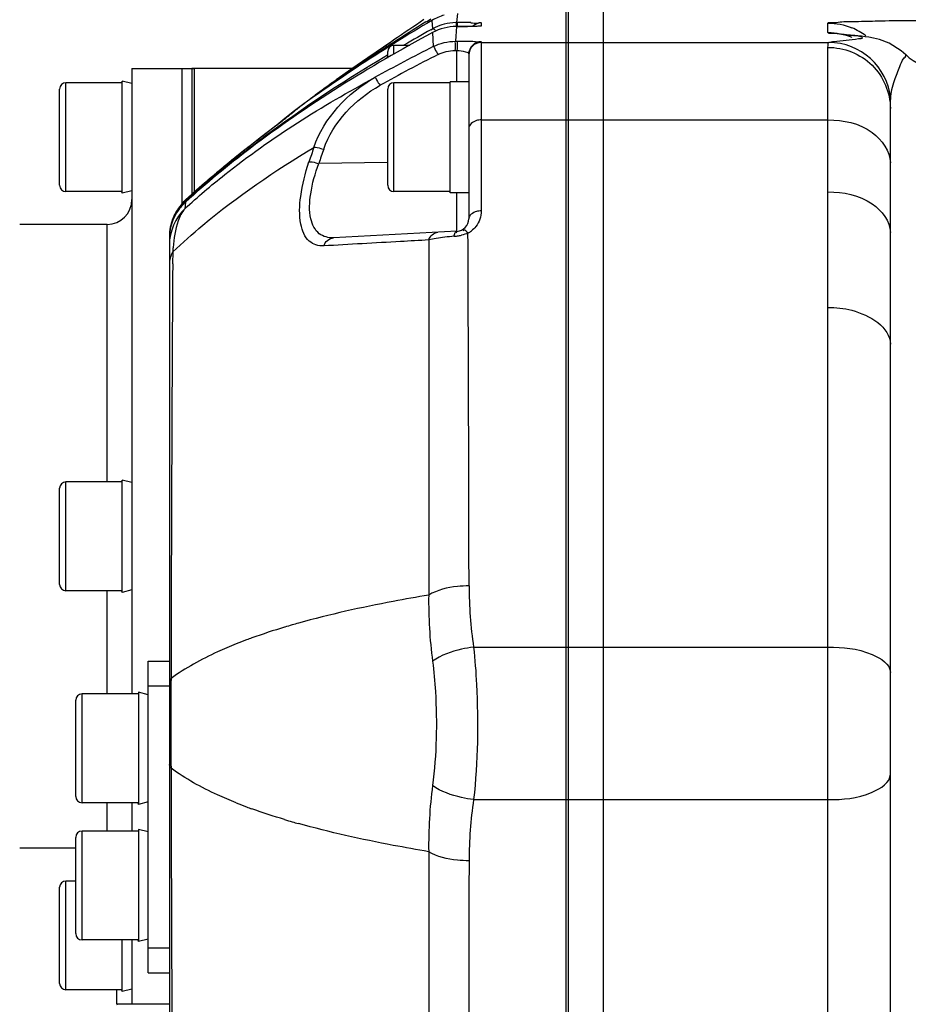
# Model space of a CAD drawing. Header units: millimetres. Extents: x 0 to 8493, y 0 to 6007.
# Tile 20 of 111: x 1915 to 1986, y 4422 to 4501. Entities that reach past the tile are written whole.
import ezdxf

# ---------------------------------------------------------------- set-up
doc = ezdxf.new("R2010")
doc.units = ezdxf.units.MM
doc.header["$LTSCALE"] = 467.107143
doc.layers.get('0').update_dxf_attribs({"linetype": 'CONTINUOUS'})
for name, color, linetype in [('304102000094DXF_CONTINUOUS_LINE', 7, 'CONTINUOUS'), ('304102000126DXF_CONTINUOUS_LINE', 7, 'CONTINUOUS'), ('304102000129DXF_CONTINUOUS_LINE', 7, 'CONTINUOUS'), ('304104000572DXF_CONTINUOUS_LINE', 7, 'CONTINUOUS'), ('304104000581DXF_CONTINUOUS_LINE', 7, 'CONTINUOUS'), ('304105000066DXF_CONTINUOUS_LINE', 7, 'CONTINUOUS'), ('304106000105DXF_CONTINUOUS_LINE', 7, 'CONTINUOUS'), ('304106000108DXF_CONTINUOUS_LINE', 7, 'CONTINUOUS'), ('501023000016DXF_CONTINUOUS_LINE', 7, 'CONTINUOUS'), ('501023000062DXF_CONTINUOUS_LINE', 7, 'CONTINUOUS'), ('501023000065DXF_CONTINUOUS_LINE', 7, 'CONTINUOUS'), ('501023000177DXF_CONTINUOUS_LINE', 7, 'CONTINUOUS'), ('604006000001DXF_CONTINUOUS_LINE', 7, 'CONTINUOUS'), ('604006000002DXF_CONTINUOUS_LINE', 7, 'CONTINUOUS'), ('最大动作范围图_DXF_DIMENSION', 7, 'CONTINUOUS')]:
    doc.layers.add(name, color=color, linetype=linetype)
doc.styles.get("Standard").update_dxf_attribs({"font": 'txt', "width": 0.7})
doc.dimstyles.new('DIMSTYLE_2', dxfattribs={"dimtxt": 85.714286, "dimasz": 42.857143, "dimexe": 1.5, "dimexo": 0, "dimgap": 3, "dimtad": 1, "dimdsep": 46, "dimtxsty": 'Standard', "dimblk": '_FILLED', "dimblk1": '_FILLED', "dimblk2": '_FILLED', "dimcen": 0.09, "dimclrt": 5, "dimazin": 2, "dimtp": 0.01, "dimtm": 0.01, "dimtfac": 1, "dimtofl": 0, "dimtmove": 0, "dimatfit": 3, "dimldrblk": '_FILLED', "dimfxl": 0, "dimtolj": 1, "dimarcsym": 0})

# ---------------------------------------------------------------- blocks, each defined once
blk = doc.blocks.new('_FILLED')
at = {"color": 0, "linetype": 'ByBlock'}
blk.add_solid([(0, 0), (-1, 0.25), (-1, -0.25)], dxfattribs=at)
blk = doc.blocks.new('*D3')
at = {"layer": '最大动作范围图_DXF_DIMENSION', "color": 2, "linetype": 'Continuous', "transparency": 16777216}
for p, q in [((1777.074, 4118.408), (1777.074, 4686.659)), ((2034.574, 4451.267), (2034.574, 4686.659)), ((1777.074, 4675.945), (1905.824, 4675.945)), ((2034.574, 4675.945), (1905.824, 4675.945)), ((1905.824, 4675.945), (2361.785, 4675.945))]:
    blk.add_line(p, q, dxfattribs=at)
at = {"layer": '最大动作范围图_DXF_DIMENSION', "color": 2, "linetype": 'Continuous', "transparency": 16777216, "xscale": 42.8571428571, "yscale": 42.8571428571, "zscale": 42.8571428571, "rotation": 180}
blk.add_blockref('_FILLED', (1777.074, 4675.945), dxfattribs=at)
at = {"layer": '最大动作范围图_DXF_DIMENSION', "color": 2, "linetype": 'Continuous', "transparency": 16777216, "xscale": 42.8571428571, "yscale": 42.8571428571, "zscale": 42.8571428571}
blk.add_blockref('_FILLED', (2034.574, 4675.945), dxfattribs=at)

msp = doc.modelspace()

# ---------------------------------------------------------------- linework, layer by layer
at = {"layer": '304102000094DXF_CONTINUOUS_LINE', "color": 7, "linetype": 'Continuous'}
for p, q in [((1961.574, 4386.635), (1961.574, 4501.614)), ((1984.574, 4483.475), (1984.574, 4493.426)), ((1984.574, 4413.726), (1984.574, 4474.523))]:
    msp.add_line(p, q, dxfattribs=at)
at = {"layer": '304102000094DXF_CONTINUOUS_LINE', "color": 9, "linetype": 'Continuous'}
for p, q in [((1979.574, 4499.52), (1979.574, 4500.271)), ((1961.574, 4498.719), (1979.631, 4498.719)), ((1979.574, 4389.922), (1979.574, 4498.327)), ((1961.574, 4492.509), (1979.574, 4492.509)), ((1961.574, 4450.237), (1979.574, 4450.237)), ((1961.574, 4438.011), (1979.574, 4438.011))]:
    msp.add_line(p, q, dxfattribs=at)
at = {"layer": '304102000094DXF_CONTINUOUS_LINE', "color": 7, "linetype": 'Continuous'}
for points in [[(1981.713, 4499.274), (1981.052, 4499.338), (1980.881, 4499.355), (1980.74, 4499.37), (1980.64, 4499.382), (1980.615, 4499.385)], [(1985.805, 4497.738), (1985.451, 4498.047), (1984.469, 4498.659), (1983.714, 4498.949), (1983.215, 4499.075), (1982.855, 4499.14), (1982.548, 4499.183), (1982.257, 4499.218), (1981.975, 4499.248), (1981.713, 4499.274)]]:
    msp.add_lwpolyline(points, dxfattribs=at)
at = {"layer": '304102000094DXF_CONTINUOUS_LINE', "color": 9, "linetype": 'Continuous'}
for centre, radius, start, end in [((1979.567, 4495.26), 5.013, 52.79722, 67.47689), ((1979.624, 4493.718), 5.001, 5.77976, 89.91522)]:
    msp.add_arc(centre, radius, start, end, dxfattribs=at)
at = {"layer": '304102000094DXF_CONTINUOUS_LINE', "color": 7, "linetype": 'Continuous'}
msp.add_arc((1988.574, 4500.624), 4, 226.10947, 270, dxfattribs=at)
at = {"layer": '304102000094DXF_CONTINUOUS_LINE', "color": 9, "linetype": 'Continuous'}
for points, knots in [([(1979.574, 4500.271), (1979.574, 4500.353), (1980.088, 4500.264), (1980.644, 4500.422), (1982.006, 4500.393), (1983.761, 4500.464), (1986.174, 4500.486), (1990.496, 4500.533), (1994.039, 4500.541), (1996.574, 4500.541)], [0, 0, 0, 0, 0.014442, 0.057523, 0.130645, 0.235891, 0.375905, 0.552771, 1, 1, 1, 1]), ([(1982.198, 4499.178), (1981.692, 4499.283), (1980.83, 4499.267), (1980.152, 4499.479), (1979.574, 4499.408), (1979.574, 4499.52)], [0, 0, 0, 0, 0.585126, 0.873205, 1, 1, 1, 1]), ([(1982.016, 4499.024), (1982.126, 4499.04), (1982.482, 4499.048), (1982.251, 4499.168), (1982.198, 4499.178)], [0, 0, 0, 0, 0.674236, 1, 1, 1, 1]), ([(1979.574, 4498.327), (1979.574, 4498.42), (1979.579, 4498.536), (1979.594, 4498.702), (1979.631, 4498.719)], [0, 0, 0, 0, 0.694493, 1, 1, 1, 1]), ([(1979.574, 4498.327), (1980.846, 4498.327), (1983.483, 4497.305), (1984.574, 4494.68), (1984.574, 4493.426)], [0, 0, 0, 0, 0.503529, 1, 1, 1, 1]), ([(1979.631, 4498.719), (1979.76, 4498.764), (1980.563, 4498.864), (1981.359, 4498.925), (1982.016, 4499.024)], [0, 0, 0, 0, 0.17063, 1, 1, 1, 1]), ([(1984.599, 4494.222), (1984.645, 4494.715), (1984.803, 4495.584), (1985.324, 4496.687), (1985.49, 4497.293), (1985.873, 4497.671), (1985.805, 4497.738)], [0, 0, 0, 0, 0.397614, 0.713415, 0.923007, 1, 1, 1, 1]), ([(1979.574, 4492.509), (1980.8, 4492.509), (1983.056, 4492.072), (1984.574, 4490.01), (1984.574, 4489.062)], [0, 0, 0, 0, 0.563909, 1, 1, 1, 1]), ([(1979.574, 4486.729), (1980.795, 4486.729), (1982.989, 4486.355), (1984.574, 4484.384), (1984.574, 4483.475)], [0, 0, 0, 0, 0.573113, 1, 1, 1, 1]), ([(1979.574, 4477.468), (1980.216, 4477.468), (1982.123, 4477.321), (1984.574, 4475.895), (1984.574, 4474.523)], [0, 0, 0, 0, 0.318888, 1, 1, 1, 1]), ([(1979.574, 4450.237), (1980.769, 4450.237), (1982.502, 4450.129), (1984.574, 4448.885), (1984.574, 4448.2)], [0, 0, 0, 0, 0.63572, 1, 1, 1, 1]), ([(1979.574, 4438.011), (1980.769, 4438.011), (1982.502, 4438.12), (1984.574, 4439.364), (1984.574, 4440.049)], [0, 0, 0, 0, 0.63572, 1, 1, 1, 1])]:
    msp.add_open_spline(points, degree=3, knots=knots, dxfattribs=at)
for points in [[(1979.574, 4500.271), (1980.224, 4500.271), (1980.887, 4500.139), (1981.488, 4499.891)], [(1979.574, 4499.52), (1980.224, 4499.52), (1980.887, 4499.388), (1981.488, 4499.139)], [(1984.574, 4493.426), (1984.574, 4493.691), (1984.575, 4493.957), (1984.599, 4494.222)]]:
    msp.add_open_spline(points, degree=3, dxfattribs=at)
at = {"layer": '304102000094DXF_CONTINUOUS_LINE', "color": 7, "linetype": 'Continuous'}
msp.add_open_spline([(1984.574, 4474.523), (1984.574, 4475.301), (1984.575, 4478.285), (1984.574, 4481.269), (1984.574, 4483.475)], degree=3, knots=[0, 0, 0, 0, 0.260766, 1, 1, 1, 1], dxfattribs=at)
at = {"layer": '304102000126DXF_CONTINUOUS_LINE', "color": 7, "linetype": 'Continuous'}
for p, q in [((1928.574, 4496.624), (1928.574, 4486.37)), ((1941.45, 4496.624), (1928.574, 4496.624))]:
    msp.add_line(p, q, dxfattribs=at)
at = {"layer": '304102000129DXF_CONTINUOUS_LINE', "color": 7, "linetype": 'Continuous'}
for p, q in [((1958.774, 4386.635), (1958.774, 4501.614)), ((1947.335, 4500.363), (1947.458, 4500.439)), ((1947.54, 4500.322), (1947.418, 4500.249)), ((1947.458, 4500.439), (1947.741, 4500.613)), ((1947.82, 4500.489), (1947.54, 4500.322)), ((1949.879, 4499.998), (1949.781, 4499.998)), ((1950.457, 4500), (1949.878, 4499.998)), ((1950.902, 4500.003), (1950.457, 4500)), ((1951.381, 4500.01), (1950.902, 4500.003)), ((1947.743, 4499.74), (1947.861, 4499.806)), ((1944.603, 4498.803), (1942.693, 4497.489)), ((1944.772, 4498.919), (1944.603, 4498.803)), ((1942.693, 4497.489), (1941.412, 4496.598)), ((1950.774, 4497.779), (1950.774, 4484.573)), ((1941.412, 4496.598), (1940.154, 4495.713)), ((1939.544, 4495.278), (1938.466, 4494.487)), ((1939.394, 4495.169), (1939.299, 4495.099)), ((1939.752, 4495.427), (1939.394, 4495.169)), ((1939.75, 4495.425), (1939.544, 4495.278)), ((1938.466, 4494.487), (1938.671, 4494.636)), ((1938.671, 4494.636), (1938.879, 4494.783)), ((1938.863, 4494.778), (1938.671, 4494.636)), ((1939.029, 4494.901), (1938.863, 4494.778)), ((1939.299, 4495.099), (1939.029, 4494.901)), ((1937.838, 4494.007), (1937.554, 4493.797)), ((1935.383, 4492.082), (1934.048, 4491.061)), ((1936.039, 4492.611), (1935.383, 4492.082)), ((1935.389, 4492.087), (1935.383, 4492.082)), ((1933.213, 4490.286), (1933.348, 4490.39)), ((1932.726, 4490.029), (1932.179, 4489.592)), ((1933.127, 4490.22), (1933.213, 4490.286)), ((1928.579, 4486.544), (1928.078, 4486.091)), ((1928.071, 4485.918), (1927.948, 4485.801)), ((1927.666, 4485.493), (1927.594, 4485.404)), ((1949.827, 4483.575), (1939.942, 4483.057)), ((1926.774, 4483.136), (1926.774, 4405.113))]:
    msp.add_line(p, q, dxfattribs=at)
at = {"layer": '304102000129DXF_CONTINUOUS_LINE', "color": 9, "linetype": 'Continuous'}
for p, q in [((1949.869, 4501.053), (1949.802, 4500.31)), ((1947.82, 4500.489), (1947.861, 4499.806)), ((1949.781, 4499.998), (1949.717, 4498.814)), ((1949.802, 4500.31), (1949.879, 4500.31)), ((1951.774, 4500.283), (1951.774, 4500.027)), ((1947.875, 4499.516), (1947.918, 4498.387)), ((1949.717, 4498.814), (1949.879, 4498.814)), ((1951.774, 4498.779), (1951.774, 4485.214)), ((1951.774, 4498.719), (1958.774, 4498.719)), ((1949.664, 4498.073), (1949.826, 4498.073)), ((1949.826, 4495.574), (1949.826, 4498.073)), ((1935.317, 4492.028), (1934.441, 4491.361)), ((1951.774, 4492.509), (1958.774, 4492.509)), ((1933.159, 4490.369), (1933.076, 4490.304)), ((1944.27, 4489.095), (1938.756, 4489.021)), ((1949.827, 4483.575), (1949.827, 4486.674)), ((1928.066, 4485.913), (1928.02, 4485.39)), ((1928.094, 4486.105), (1928.065, 4485.959)), ((1928.066, 4485.913), (1928.071, 4485.918)), ((1928.078, 4486.091), (1928.088, 4486.1)), ((1927.043, 4481.923), (1927.037, 4480.976)), ((1951.163, 4450.237), (1958.774, 4450.237)), ((1926.905, 4447.718), (1926.903, 4447.369)), ((1926.903, 4440.88), (1926.905, 4440.531)), ((1951.163, 4438.011), (1958.774, 4438.011))]:
    msp.add_line(p, q, dxfattribs=at)
at = {"layer": '304102000129DXF_CONTINUOUS_LINE', "color": 7, "linetype": 'Continuous'}
for points in [[(1951.662, 4500.019), (1951.66, 4500.019), (1951.631, 4500.017), (1951.573, 4500.015), (1951.49, 4500.013), (1951.381, 4500.01)], [(1937.554, 4493.797), (1936.815, 4493.225), (1936.039, 4492.611)], [(1934.048, 4491.061), (1933.659, 4490.76), (1933.218, 4490.416), (1932.726, 4490.029)], [(1932.179, 4489.592), (1931.575, 4489.103), (1930.915, 4488.559), (1930.197, 4487.956), (1929.418, 4487.285), (1928.579, 4486.544)], [(1927.948, 4485.801), (1927.842, 4485.694), (1927.748, 4485.59), (1927.666, 4485.493)], [(1927.594, 4485.404), (1927.534, 4485.323), (1927.483, 4485.252), (1927.438, 4485.188), (1927.4, 4485.131), (1927.368, 4485.081), (1927.343, 4485.041), (1927.314, 4484.994)]]:
    msp.add_lwpolyline(points, dxfattribs=at)
for centre, radius, start, end in [((1949.876, 4497.03), 4.024, 105.34441, 120.72611), ((2038.621, 4352.575), 173.708, 121.70282, 122.74902), ((2027.025, 4367.259), 154.996, 120.90465, 122.08048), ((2060.961, 4329.285), 205.61, 123.59743, 124.40871), ((1949.793, 4496.339), 3.969, 115.36251, 119.12949), ((1949.807, 4496.31), 4.002, 104.49585, 115.3667), ((1949.802, 4496.318), 3.992, 90.85646, 104.45113), ((1949.799, 4496.393), 3.918, 89.95035, 90.82868), ((2019.176, 4371.964), 146.388, 119.20699, 120.18106), ((2032.674, 4361.738), 162.784, 122.97613, 124.62908), ((2036.252, 4356.277), 169.312, 122.75253, 122.98591), ((2024.922, 4370.634), 151.019, 122.08449, 122.3456), ((1951.774, 4497.78), 1, 89.97811, 180.01365), ((2020.249, 4377.885), 142.393, 122.31803, 125.36319), ((2028.268, 4368.16), 154.996, 124.63792, 125.22029), ((1978.815, 4441.028), 66.971, 125.2598, 125.682), ((1944.632, 4486.224), 10.31, 126.73152, 129.34255), ((1981.058, 4427.381), 78.957, 127.25663, 132.15583), ((1970.009, 4440.734), 61.681, 131.7135, 132.33016), ((1930.774, 4483.136), 4, 132.38283, 180), ((1930.796, 4483.026), 4.007, 138.08254, 138.58738), ((1930.774, 4483.046), 3.978, 133.42725, 138.08498), ((1930.787, 4483.032), 3.997, 132.80241, 133.42874), ((1966.022, 4445.104), 55.766, 132.32534, 132.88563), ((1949.774, 4484.573), 1, 273, 360)]:
    msp.add_arc(centre, radius, start, end, dxfattribs=at)
at = {"layer": '304102000129DXF_CONTINUOUS_LINE', "color": 9, "linetype": 'Continuous'}
for centre, radius, start, end in [((1954.137, 4499.923), 4.3, 177.99497, 179.07268), ((1949.674, 4317.102), 183.208, 89.76805, 89.93596), ((1949.809, 4619.434), 119.436, 270.03353, 270.42107), ((1950.004, 4402.993), 97.317, 89.45432, 89.75752), ((2004.115, 4386.911), 124.84, 116.75373, 119.19095), ((1951.774, 4497.719), 1, 89.9958, 179.9958), ((2004.062, 4387.174), 123.835, 116.75442, 119.19169), ((1993.623, 4421.079), 91.818, 127.41357, 127.95143), ((1999.447, 4413.683), 101.232, 128.47316, 128.99302), ((1996.43, 4417.483), 96.38, 127.95254, 128.47454), ((1941.614, 4484.304), 9.966, 126.0423, 128.65181), ((2016.232, 4384.341), 134.696, 127.3893, 128.07878), ((2050.153, 4451.449), 118.353, 160.83513, 161.43042), ((2049.87, 4451.816), 117.177, 160.89122, 161.48782), ((1981.111, 4427.955), 78.691, 130.68019, 132.36256), ((1985.404, 4422.995), 85.251, 130.57076, 130.69522), ((1930.795, 4483.119), 4.027, 139.47689, 144.26529), ((1930.803, 4482.913), 4.062, 137.47922, 141.73681), ((1930.782, 4483.13), 4.01, 134.45562, 139.48116), ((1930.778, 4482.934), 4.029, 132.30861, 137.45618), ((1930.75, 4483.163), 3.964, 132.19587, 134.45188), ((1930.77, 4483.138), 3.996, 148.11905, 162.20761), ((1932.736, 4481.689), 6.35, 147.93213, 149.06944), ((1930.868, 4482.866), 4.141, 141.78258, 148.00495), ((1930.772, 4483.135), 3.999, 144.26371, 148.10529), ((1930.8, 4483.132), 4.026, 162.26085, 179.94195), ((1949.77, 4485.196), 1.997, 298.1476, 307.70313), ((-11118.494, 4430.149), 13069.315, 0.1095837, 0.2336103), ((1951.374, 4462.103), 21.15, 94.81019, 96.84081), ((1949.249, 4487.319), 4.156, 274.85498, 278.59603), ((1949.27, 4487.199), 4.034, 278.56256, 283.14736), ((1943.593, 4480.766), 16.59, 174.77356, 176.00297), ((11100.334, 4427.832), 9173.45, 179.6680685, 179.8757933), ((1985.505, 4455.268), 34.709, 180.20272, 188.3336), ((1984.488, 4453.915), 36.93, 179.22639, 187.48258), ((1953.445, 4393.703), 60.691, 106.09753, 106.68823), ((1954.469, 4390.157), 64.382, 105.62761, 106.0986), ((1947.644, 4411.457), 42.01, 109.83307, 110.45898), ((1946.467, 4414.596), 38.658, 110.44962, 111.77314), ((2487.091, 4444.124), 560.198, 179.66818, 180.33181), ((13100.465, 4468.378), 11173.595, 180.1427936, 180.3133381), ((1984.488, 4434.334), 36.93, 172.51743, 180.77361), ((1946.466, 4473.652), 38.657, 248.22725, 249.5509), ((1985.505, 4432.981), 34.709, 171.66639, 179.79729), ((1947.65, 4476.806), 42.026, 249.54143, 250.16703), ((1953.444, 4494.545), 60.69, 253.31178, 253.9025), ((1954.469, 4498.093), 64.383, 253.90142, 254.37246)]:
    msp.add_arc(centre, radius, start, end, dxfattribs=at)
at = {"layer": '304102000129DXF_CONTINUOUS_LINE', "color": 7, "linetype": 'Continuous'}
for points in [[(1949.781, 4499.998), (1949.126, 4499.998), (1948.451, 4499.827), (1947.875, 4499.516)], [(1951.774, 4500.283), (1951.537, 4500.283), (1951.286, 4500.188), (1951.109, 4500.03)], [(1947.875, 4499.516), (1942.793, 4496.777), (1937.85, 4493.724), (1933.258, 4490.225)], [(1933.348, 4490.39), (1936.826, 4493.058), (1940.495, 4495.484), (1944.26, 4497.729)]]:
    msp.add_open_spline(points, degree=3, dxfattribs=at)
at = {"layer": '304102000129DXF_CONTINUOUS_LINE', "color": 9, "linetype": 'Continuous'}
for points, knots in [([(1949.802, 4500.31), (1949.781, 4500.306), (1949.773, 4500.163), (1949.763, 4500.082), (1949.762, 4499.997)], [0, 0, 0, 0, 0.201194, 1, 1, 1, 1]), ([(1949.879, 4500.31), (1949.862, 4500.307), (1949.849, 4500.201), (1949.842, 4500.137), (1949.84, 4500.074)], [0, 0, 0, 0, 0.209847, 1, 1, 1, 1]), ([(1951.774, 4500.027), (1951.774, 4500.004), (1951.626, 4500.043), (1951.472, 4499.994), (1951.102, 4500.013), (1950.842, 4500.002), (1950.687, 4500.001)], [0, 0, 0, 0, 0.064135, 0.255426, 0.571049, 1, 1, 1, 1]), ([(1950.931, 4500.305), (1951.141, 4500.303), (1951.318, 4500.207), (1951.774, 4500.354), (1951.774, 4500.283)], [0, 0, 0, 0, 0.747895, 1, 1, 1, 1]), ([(1947.861, 4499.806), (1947.89, 4499.821), (1948.008, 4499.804), (1948.072, 4499.713), (1948.113, 4499.655)], [0, 0, 0, 0, 0.313206, 1, 1, 1, 1]), ([(1947.918, 4498.387), (1947.988, 4498.406), (1948.096, 4498.046), (1948.232, 4497.91), (1948.315, 4497.752)], [0, 0, 0, 0, 0.288835, 1, 1, 1, 1]), ([(1949.717, 4498.814), (1949.649, 4498.793), (1949.731, 4498.438), (1949.667, 4498.25), (1949.664, 4498.073)], [0, 0, 0, 0, 0.287843, 1, 1, 1, 1]), ([(1949.879, 4498.814), (1949.811, 4498.793), (1949.893, 4498.438), (1949.829, 4498.25), (1949.827, 4498.073)], [0, 0, 0, 0, 0.287813, 1, 1, 1, 1]), ([(1949.879, 4498.814), (1950.127, 4498.814), (1950.565, 4498.8), (1951.203, 4498.836), (1951.487, 4498.745), (1951.774, 4498.825), (1951.774, 4498.779)], [0, 0, 0, 0, 0.393006, 0.716644, 0.927041, 1, 1, 1, 1]), ([(1949.826, 4498.073), (1950.059, 4498.069), (1950.347, 4498.05), (1950.774, 4497.887), (1950.774, 4497.779)], [0, 0, 0, 0, 0.684953, 1, 1, 1, 1]), ([(1943.228, 4495.896), (1943.297, 4495.922), (1943.434, 4495.567), (1943.573, 4495.436), (1943.663, 4495.282)], [0, 0, 0, 0, 0.289448, 1, 1, 1, 1]), ([(1928.02, 4485.39), (1929.046, 4486.341), (1933.749, 4490.345), (1939.024, 4493.638), (1943.228, 4495.896)], [0, 0, 0, 0, 0.226695, 1, 1, 1, 1]), ([(1938.671, 4494.636), (1938.682, 4494.644), (1938.713, 4494.654), (1938.743, 4494.65), (1938.76, 4494.646)], [0, 0, 0, 0, 0.449828, 1, 1, 1, 1]), ([(1935.75, 4492.362), (1935.728, 4492.344), (1935.585, 4492.232), (1935.439, 4492.122), (1935.317, 4492.028)], [0, 0, 0, 0, 0.155907, 1, 1, 1, 1]), ([(1951.774, 4492.509), (1951.645, 4492.509), (1951.234, 4492.471), (1950.774, 4492.115), (1950.774, 4491.82)], [0, 0, 0, 0, 0.303377, 1, 1, 1, 1]), ([(1927.043, 4481.923), (1927.819, 4482.661), (1931.338, 4485.78), (1935.245, 4488.441), (1938.36, 4490.303)], [0, 0, 0, 0, 0.227908, 1, 1, 1, 1]), ([(1933.076, 4490.304), (1932.849, 4490.126), (1931.796, 4489.292), (1930.759, 4488.438), (1929.958, 4487.752)], [0, 0, 0, 0, 0.214738, 1, 1, 1, 1]), ([(1933.127, 4490.22), (1933.143, 4490.231), (1933.189, 4490.244), (1933.234, 4490.235), (1933.259, 4490.227)], [0, 0, 0, 0, 0.433135, 1, 1, 1, 1]), ([(1938.36, 4490.303), (1938.399, 4490.309), (1938.637, 4490.331), (1938.879, 4490.257), (1939.057, 4490.169)], [0, 0, 0, 0, 0.164862, 1, 1, 1, 1]), ([(1939.148, 4482.407), (1938.739, 4482.383), (1937.744, 4482.692), (1937.144, 4484.399), (1937.245, 4486.583), (1937.661, 4488.242), (1937.962, 4489.139)], [0, 0, 0, 0, 0.157334, 0.350457, 0.636805, 1, 1, 1, 1]), ([(1937.962, 4489.139), (1938.001, 4489.146), (1938.24, 4489.172), (1938.483, 4489.1), (1938.663, 4489.013)], [0, 0, 0, 0, 0.16495, 1, 1, 1, 1]), ([(1939.942, 4483.057), (1939.543, 4483.036), (1938.606, 4483.264), (1937.939, 4484.787), (1938.05, 4486.762), (1938.459, 4488.229), (1938.756, 4489.021)], [0, 0, 0, 0, 0.168863, 0.361575, 0.642408, 1, 1, 1, 1]), ([(1928.071, 4485.964), (1928.098, 4485.989), (1928.154, 4486.038), (1928.216, 4486.08), (1928.248, 4486.098)], [0, 0, 0, 0, 0.494602, 1, 1, 1, 1]), ([(1928.019, 4485.39), (1927.756, 4485.124), (1927.293, 4484.081), (1927.137, 4482.997), (1927.072, 4482.278)], [0, 0, 0, 0, 0.341211, 1, 1, 1, 1]), ([(1927.289, 4484.953), (1927.284, 4484.944), (1927.281, 4484.942), (1927.268, 4484.916), (1927.268, 4484.919)], [0, 0, 0, 0, 0.776149, 1, 1, 1, 1]), ([(1951.774, 4485.214), (1951.646, 4485.214), (1951.249, 4485.18), (1950.774, 4484.859), (1950.774, 4484.573)], [0, 0, 0, 0, 0.310514, 1, 1, 1, 1]), ([(1951.774, 4485.214), (1951.774, 4484.773), (1951.557, 4484.143), (1951.121, 4483.717), (1950.991, 4483.617)], [0, 0, 0, 0, 0.728788, 1, 1, 1, 1]), ([(1949.601, 4483.178), (1949.62, 4483.278), (1949.62, 4483.392), (1949.742, 4483.558), (1949.792, 4483.484), (1949.807, 4483.455)], [0, 0, 0, 0, 0.630938, 0.794574, 1, 1, 1, 1]), ([(1950.712, 4483.436), (1950.636, 4483.523), (1950.564, 4483.634), (1950.347, 4483.728), (1950.334, 4483.626), (1950.336, 4483.588)], [0, 0, 0, 0, 0.625615, 0.795687, 1, 1, 1, 1]), ([(1947.563, 4482.884), (1946.812, 4482.842), (1944.007, 4482.684), (1941.202, 4482.525), (1939.148, 4482.407)], [0, 0, 0, 0, 0.267843, 1, 1, 1, 1]), ([(1947.563, 4482.884), (1947.564, 4480.644), (1947.569, 4471.154), (1947.564, 4461.664), (1947.561, 4454.413)], [0, 0, 0, 0, 0.236012, 1, 1, 1, 1]), ([(1950.797, 4455.145), (1950.485, 4455.145), (1949.38, 4455.082), (1948.245, 4454.829), (1947.561, 4454.413)], [0, 0, 0, 0, 0.280187, 1, 1, 1, 1]), ([(1947.561, 4454.413), (1946.613, 4454.253), (1943.11, 4453.625), (1939.628, 4452.859), (1937.126, 4452.159)], [0, 0, 0, 0, 0.269986, 1, 1, 1, 1]), ([(1932.127, 4450.496), (1931.626, 4450.295), (1929.81, 4449.522), (1928.06, 4448.568), (1926.905, 4447.718)], [0, 0, 0, 0, 0.273511, 1, 1, 1, 1]), ([(1951.163, 4450.237), (1950.84, 4450.197), (1949.697, 4449.993), (1948.548, 4449.604), (1947.872, 4449.105)], [0, 0, 0, 0, 0.278909, 1, 1, 1, 1]), ([(1951.163, 4450.237), (1951.272, 4449.246), (1951.572, 4445.177), (1951.498, 4441.075), (1951.163, 4438.011)], [0, 0, 0, 0, 0.244584, 1, 1, 1, 1]), ([(1947.872, 4449.105), (1947.977, 4448.296), (1948.266, 4444.983), (1948.196, 4441.632), (1947.872, 4439.143)], [0, 0, 0, 0, 0.245313, 1, 1, 1, 1]), ([(1926.905, 4447.718), (1926.865, 4447.663), (1926.774, 4447.564), (1926.795, 4447.411), (1926.834, 4447.365)], [0, 0, 0, 0, 0.528927, 1, 1, 1, 1]), ([(1926.905, 4440.531), (1926.865, 4440.585), (1926.774, 4440.685), (1926.795, 4440.837), (1926.834, 4440.884)], [0, 0, 0, 0, 0.528901, 1, 1, 1, 1]), ([(1932.127, 4437.753), (1931.626, 4437.953), (1929.81, 4438.726), (1928.06, 4439.681), (1926.905, 4440.531)], [0, 0, 0, 0, 0.273493, 1, 1, 1, 1]), ([(1951.163, 4438.011), (1950.84, 4438.052), (1949.697, 4438.256), (1948.548, 4438.644), (1947.872, 4439.143)], [0, 0, 0, 0, 0.278911, 1, 1, 1, 1]), ([(1947.561, 4433.836), (1946.613, 4433.996), (1943.11, 4434.624), (1939.628, 4435.39), (1937.126, 4436.09)], [0, 0, 0, 0, 0.269986, 1, 1, 1, 1]), ([(1947.561, 4433.836), (1947.562, 4431.338), (1947.567, 4421.848), (1947.567, 4412.358), (1947.563, 4405.365)], [0, 0, 0, 0, 0.263165, 1, 1, 1, 1]), ([(1950.797, 4433.104), (1950.485, 4433.104), (1949.38, 4433.166), (1948.245, 4433.42), (1947.561, 4433.836)], [0, 0, 0, 0, 0.280184, 1, 1, 1, 1]), ([(1950.797, 4433.104), (1950.791, 4430.623), (1950.77, 4421.193), (1950.741, 4411.763), (1950.712, 4404.813)], [0, 0, 0, 0, 0.26303, 1, 1, 1, 1])]:
    msp.add_open_spline(points, degree=3, knots=knots, dxfattribs=at)
for points in [[(1947.918, 4498.387), (1948.468, 4498.665), (1949.101, 4498.815), (1949.717, 4498.814)], [(1948.315, 4497.752), (1948.728, 4497.961), (1949.202, 4498.074), (1949.664, 4498.073)], [(1938.36, 4490.303), (1939.15, 4492.645), (1941.072, 4494.688), (1943.228, 4495.896)], [(1939.15, 4490.175), (1939.894, 4492.322), (1941.681, 4494.172), (1943.663, 4495.282)], [(1928.019, 4485.39), (1927.257, 4484.666), (1926.774, 4483.542), (1926.774, 4482.49)], [(1927.268, 4484.919), (1926.949, 4484.338), (1926.774, 4483.656), (1926.774, 4482.993)], [(1947.563, 4482.884), (1947.666, 4483.185), (1947.98, 4483.478), (1948.298, 4483.495)], [(1950.712, 4483.436), (1950.542, 4483.367), (1950.366, 4483.313), (1950.187, 4483.271)], [(1939.148, 4482.407), (1939.254, 4482.732), (1939.6, 4483.039), (1939.942, 4483.057)], [(1948.165, 4483.004), (1947.963, 4482.97), (1947.762, 4482.931), (1947.563, 4482.884)], [(1948.855, 4483.102), (1948.624, 4483.075), (1948.394, 4483.042), (1948.165, 4483.004)], [(1927.043, 4481.923), (1926.875, 4481.622), (1926.774, 4481.269), (1926.774, 4480.925)], [(1936.016, 4451.838), (1935.134, 4451.573), (1934.257, 4451.288), (1933.391, 4450.976)], [(1936.016, 4436.411), (1935.134, 4436.676), (1934.257, 4436.961), (1933.391, 4437.273)]]:
    msp.add_open_spline(points, degree=3, dxfattribs=at)
at = {"layer": '304102000129DXF_CONTINUOUS_LINE', "color": 7, "linetype": 'Continuous'}
for points, knots in [([(1928.966, 4486.778), (1929.265, 4487.045), (1930.62, 4488.23), (1932.02, 4489.364), (1933.127, 4490.22)], [0, 0, 0, 0, 0.22265, 1, 1, 1, 1]), ([(1927.268, 4484.919), (1927.271, 4484.997), (1927.502, 4485.244), (1927.639, 4485.505), (1927.79, 4485.677)], [0, 0, 0, 0, 0.254612, 1, 1, 1, 1])]:
    msp.add_open_spline(points, degree=3, knots=knots, dxfattribs=at)
at = {"layer": '304104000572DXF_CONTINUOUS_LINE', "color": 7, "linetype": 'Continuous'}
for p, q in [((1923.774, 4496.624), (1923.774, 4446.484)), ((1923.774, 4496.624), (1927.774, 4496.624)), ((1927.774, 4496.624), (1927.774, 4485.766)), ((1921.774, 4484.124), (1914.774, 4484.124)), ((1923.774, 4437.764), (1923.774, 4435.484)), ((1919.274, 4434.124), (1914.774, 4434.124)), ((1923.774, 4426.764), (1923.774, 4421.624)), ((1923.774, 4421.624), (1926.774, 4421.624))]:
    msp.add_line(p, q, dxfattribs=at)
at = {"layer": '304104000572DXF_CONTINUOUS_LINE', "color": 9, "linetype": 'Continuous'}
for p, q in [((1921.774, 4463.484), (1921.774, 4484.124)), ((1921.774, 4446.484), (1921.774, 4454.764)), ((1921.774, 4435.484), (1921.774, 4437.764))]:
    msp.add_line(p, q, dxfattribs=at)
at = {"layer": '304104000572DXF_CONTINUOUS_LINE', "color": 7, "linetype": 'Continuous'}
msp.add_arc((1921.774, 4486.124), 2, 270, 360, dxfattribs=at)
at = {"layer": '304104000581DXF_CONTINUOUS_LINE', "color": 7, "linetype": 'Continuous'}
for p, q in [((1925.074, 4424.124), (1925.074, 4449.124)), ((1925.074, 4449.124), (1926.774, 4449.124)), ((1925.074, 4447.124), (1926.774, 4447.124)), ((1925.074, 4426.124), (1926.774, 4426.124)), ((1925.074, 4424.124), (1926.774, 4424.124))]:
    msp.add_line(p, q, dxfattribs=at)
at = {"layer": '304105000066DXF_CONTINUOUS_LINE', "color": 7, "linetype": 'Continuous'}
for p, q in [((1949.274, 4486.674), (1949.274, 4495.574)), ((1950.774, 4495.574), (1949.274, 4495.574)), ((1950.774, 4486.674), (1949.274, 4486.674))]:
    msp.add_line(p, q, dxfattribs=at)
at = {"layer": '304106000105DXF_CONTINUOUS_LINE', "color": 7, "linetype": 'Continuous'}
for p, q in [((1958.574, 4386.635), (1958.574, 4501.614)), ((1961.574, 4386.635), (1961.574, 4501.614))]:
    msp.add_line(p, q, dxfattribs=at)
at = {"layer": '304106000105DXF_CONTINUOUS_LINE', "color": 9, "linetype": 'Continuous'}
for p, q in [((1958.574, 4498.719), (1961.574, 4498.719)), ((1958.574, 4492.509), (1961.574, 4492.509)), ((1958.574, 4450.237), (1961.574, 4450.237)), ((1958.574, 4438.011), (1961.574, 4438.011))]:
    msp.add_line(p, q, dxfattribs=at)
at = {"layer": '304106000108DXF_CONTINUOUS_LINE', "color": 7, "linetype": 'Continuous'}
for p, q in [((1927.774, 4496.624), (1927.774, 4485.766)), ((1927.774, 4496.624), (1928.774, 4496.624)), ((1928.774, 4496.624), (1928.774, 4486.716))]:
    msp.add_line(p, q, dxfattribs=at)
at = {"layer": '501023000016DXF_CONTINUOUS_LINE', "color": 7, "linetype": 'Continuous'}
for q in [(1922.574, 4422.764), (1923.774, 4421.624)]:
    msp.add_line((1922.574, 4421.624), q, dxfattribs=at)
at = {"layer": '501023000062DXF_CONTINUOUS_LINE', "color": 9, "linetype": 'Continuous'}
for p, q in [((1918.474, 4486.764), (1918.474, 4495.484)), ((1918.474, 4454.764), (1918.474, 4463.484)), ((1918.474, 4422.764), (1918.474, 4431.484))]:
    msp.add_line(p, q, dxfattribs=at)
at = {"layer": '501023000062DXF_CONTINUOUS_LINE', "color": 7, "linetype": 'Continuous'}
for p, q in [((1922.963, 4495.484), (1918.474, 4495.484)), ((1917.974, 4487.264), (1917.974, 4494.984)), ((1922.963, 4486.764), (1918.474, 4486.764)), ((1917.974, 4455.264), (1917.974, 4462.984)), ((1922.963, 4463.484), (1918.474, 4463.484)), ((1922.963, 4454.764), (1918.474, 4454.764)), ((1919.274, 4431.484), (1918.474, 4431.484)), ((1917.974, 4423.264), (1917.974, 4430.984)), ((1922.963, 4422.764), (1918.474, 4422.764))]:
    msp.add_line(p, q, dxfattribs=at)
for centre, start, end in [((1918.474, 4494.984), 90, 180), ((1918.474, 4487.264), 180, 270), ((1918.474, 4462.984), 90, 180), ((1918.474, 4455.264), 180, 270), ((1918.474, 4430.984), 90, 180), ((1918.474, 4423.264), 180, 270)]:
    msp.add_arc(centre, 0.5, start, end, dxfattribs=at)
at = {"layer": '501023000065DXF_CONTINUOUS_LINE', "color": 9, "linetype": 'Continuous'}
for p, q in [((1944.774, 4497.752), (1944.774, 4498.484)), ((1944.774, 4486.764), (1944.774, 4495.484))]:
    msp.add_line(p, q, dxfattribs=at)
at = {"layer": '501023000065DXF_CONTINUOUS_LINE', "color": 7, "linetype": 'Continuous'}
for p, q in [((1946.062, 4498.484), (1944.774, 4498.484)), ((1944.274, 4497.467), (1944.274, 4497.984)), ((1949.274, 4495.484), (1944.774, 4495.484)), ((1944.274, 4487.264), (1944.274, 4494.984)), ((1949.274, 4486.764), (1944.774, 4486.764))]:
    msp.add_line(p, q, dxfattribs=at)
for centre, start, end in [((1944.774, 4497.984), 90, 180), ((1944.774, 4494.984), 90, 180), ((1944.774, 4487.264), 180, 270)]:
    msp.add_arc(centre, 0.5, start, end, dxfattribs=at)
at = {"layer": '501023000177DXF_CONTINUOUS_LINE', "color": 9, "linetype": 'Continuous'}
for p, q in [((1919.774, 4437.764), (1919.774, 4446.484)), ((1919.774, 4426.764), (1919.774, 4435.484))]:
    msp.add_line(p, q, dxfattribs=at)
at = {"layer": '501023000177DXF_CONTINUOUS_LINE', "color": 7, "linetype": 'Continuous'}
for p, q in [((1924.263, 4446.484), (1919.774, 4446.484)), ((1919.274, 4438.264), (1919.274, 4445.984)), ((1924.263, 4437.764), (1919.774, 4437.764)), ((1924.263, 4435.484), (1919.774, 4435.484)), ((1919.274, 4427.264), (1919.274, 4434.984)), ((1924.263, 4426.764), (1919.774, 4426.764))]:
    msp.add_line(p, q, dxfattribs=at)
for centre, start, end in [((1919.774, 4445.984), 90, 180), ((1919.774, 4438.264), 180, 270), ((1919.774, 4434.984), 90, 180), ((1919.774, 4427.264), 180, 270)]:
    msp.add_arc(centre, 0.5, start, end, dxfattribs=at)
at = {"layer": '604006000001DXF_CONTINUOUS_LINE', "color": 7, "linetype": 'Continuous'}
msp.add_line((1922.574, 4421.574), (1922.678, 4421.624), dxfattribs=at)
at = {"layer": '604006000002DXF_CONTINUOUS_LINE', "color": 7, "linetype": 'Continuous'}
for p, q in [((1922.999, 4495.624), (1922.963, 4495.484)), ((1922.999, 4486.624), (1922.999, 4495.624)), ((1923.774, 4495.425), (1922.999, 4495.624)), ((1922.999, 4486.624), (1922.963, 4486.764)), ((1923.774, 4486.824), (1922.999, 4486.624)), ((1922.999, 4463.624), (1922.963, 4463.484)), ((1922.999, 4454.624), (1922.999, 4463.624)), ((1923.774, 4463.425), (1922.999, 4463.624)), ((1922.999, 4454.624), (1922.963, 4454.764)), ((1923.774, 4454.824), (1922.999, 4454.624)), ((1924.299, 4446.624), (1924.263, 4446.484)), ((1924.299, 4446.624), (1924.299, 4437.624)), ((1925.074, 4446.425), (1924.299, 4446.624)), ((1924.299, 4437.624), (1924.263, 4437.764)), ((1925.074, 4437.824), (1924.299, 4437.624)), ((1924.299, 4435.624), (1924.263, 4435.484)), ((1924.299, 4435.624), (1924.299, 4426.624)), ((1925.074, 4435.425), (1924.299, 4435.624)), ((1922.999, 4422.624), (1922.999, 4426.764)), ((1924.299, 4426.624), (1924.263, 4426.764)), ((1925.074, 4426.824), (1924.299, 4426.624)), ((1922.999, 4422.624), (1922.963, 4422.764)), ((1923.774, 4422.824), (1922.999, 4422.624))]:
    msp.add_line(p, q, dxfattribs=at)

# ---------------------------------------------------------------- dimensions: what is measured, and where the dimension line sits
at = {"layer": '最大动作范围图_DXF_DIMENSION', "color": 2, "linetype": 'Continuous'}
dim = msp.add_linear_dim(base=(1777.074, 4675.945), p1=(2034.574, 4451.267), p2=(1777.074, 4118.408), angle=180, dimstyle='DIMSTYLE_2', dxfattribs=at)
dim.commit()
dim.dimension.update_dxf_attribs({"geometry": '*D3', "text_midpoint": (2061.785, 4675.945), "dimtype": 160})

doc.saveas('drawing.dxf')
